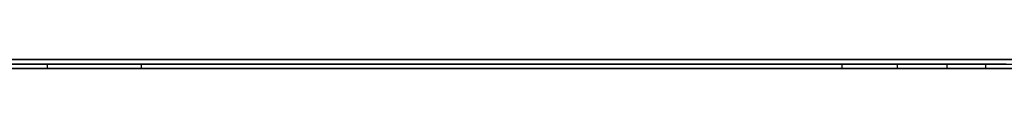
# Model space of a CAD drawing. Extents: x -4.2 to 4.1, y -6.8 to 5.8.
# Tile 7 of 214: x -3.498578 to -3.47602, y -5.0002 to -5. Entities that reach past the tile are written whole.
import ezdxf

# ---------------------------------------------------------------- set-up
doc = ezdxf.new("R2010")
doc.units = 0
doc.layers.get('0').update_dxf_attribs({"linetype": 'CONTINUOUS'})

# ---------------------------------------------------------------- blocks, each defined once
blk = doc.blocks.new('*U1')
at = {"extrusion": (0, -1, 0)}
for p, q in [((4, -5, 3.925), (-4, -5, 3.925)), ((-3.3125, -5, 2.5), (-3.8125, -5, 2.5)), ((-3.8125, -5, 3.25), (-3.3125, -5, 3.25)), ((-3.8125, -5.0002, 3.25), (-3.3125, -5.0002, 3.25)), ((-3.3125, -5.0002, 2.5), (-3.8125, -5.0002, 2.5)), ((-3.495788, -5.0001, 2.688156), (-3.558618, -5.0001, 2.811666)), ((-3.558618, -5.0002, 2.811666), (-3.495788, -5.0002, 2.688156)), ((-3.478468, -5.0001, 3.068516), (-3.518669, -5.0001, 3.068516)), ((-3.518669, -5.0001, 2.912516), (-3.497937, -5.0001, 2.912516)), ((-3.518669, -5.0002, 3.068516), (-3.478468, -5.0002, 3.068516)), ((-3.497937, -5.0002, 2.912516), (-3.518669, -5.0002, 2.912516)), ((3.5, -5), (-3.5, -5)), ((-3.499707, -5.0001, 2.655666), (-3.476446, -5.0001, 2.655666)), ((-3.476446, -5.0002, 2.655666), (-3.499707, -5.0002, 2.655666)), ((-3.497937, -5.0001, 2.974587), (-3.47417, -5.0001, 2.974587)), ((-3.497937, -5.0001, 2.912516), (-3.497937, -5.0001, 2.974587)), ((-3.477331, -5.0001, 3.050565), (-3.497937, -5.0001, 3.050565)), ((-3.497937, -5.0001, 3.050565), (-3.497937, -5.0001, 2.991907)), ((-3.497937, -5.0001, 2.991907), (-3.479733, -5.0001, 2.991907)), ((-3.47417, -5.0002, 2.974587), (-3.497937, -5.0002, 2.974587)), ((-3.497937, -5.0002, 2.974587), (-3.497937, -5.0002, 2.912516)), ((-3.477331, -5.0002, 3.050565), (-3.497937, -5.0002, 3.050565)), ((-3.497937, -5.0002, 3.050565), (-3.497937, -5.0002, 2.991907)), ((-3.497937, -5.0002, 2.991907), (-3.479733, -5.0002, 2.991907)), ((-3.476446, -5.0001, 2.811666), (-3.495788, -5.0001, 2.811666)), ((-3.495788, -5.0001, 2.811666), (-3.495788, -5.0001, 2.688156)), ((-3.495788, -5.0002, 2.811666), (-3.476446, -5.0002, 2.811666)), ((-3.495788, -5.0002, 2.688156), (-3.495788, -5.0002, 2.811666)), ((-3.476446, -5.0001, 2.655666), (-3.476446, -5.0001, 2.811666)), ((-3.476446, -5.0002, 2.811666), (-3.476446, -5.0002, 2.655666))]:
    blk.add_line(p, q, dxfattribs=at)
for p, q in [((4, -5, 4.425), (-4, -5, 4.425)), ((4, -5, 4.425), (-4, -5, 4.425)), ((-3.8125, -5, 3.25), (-3.3125, -5, 3.25)), ((-3.8125, -5.0002, 3.25), (-3.3125, -5.0002, 3.25)), ((-3.518669, -5.0001, 2.912516), (-3.497937, -5.0001, 2.912516)), ((-3.497937, -5.0002, 2.912516), (-3.518669, -5.0002, 2.912516)), ((3.5, -5), (-3.5, -5)), ((-3.499707, -5.0001, 2.655666), (-3.476446, -5.0001, 2.655666)), ((-3.476446, -5.0002, 2.655666), (-3.499707, -5.0002, 2.655666)), ((-3.497937, -5.0002, 3.050565), (-3.497937, -5.0001, 3.050565)), ((-3.477331, -5.0001, 3.050565), (-3.497937, -5.0001, 3.050565)), ((-3.497937, -5.0002, 2.912516), (-3.497937, -5.0001, 2.912516)), ((-3.497937, -5.0002, 2.974587), (-3.497937, -5.0001, 2.974587)), ((-3.497937, -5.0001, 2.974587), (-3.47417, -5.0001, 2.974587)), ((-3.477331, -5.0002, 3.050565), (-3.497937, -5.0002, 3.050565)), ((-3.47417, -5.0002, 2.974587), (-3.497937, -5.0002, 2.974587)), ((-3.479733, -5.0002, 2.991907), (-3.479733, -5.0001, 2.991907)), ((-3.478468, -5.0002, 3.068516), (-3.478468, -5.0001, 3.068516)), ((-3.477331, -5.0002, 3.050565), (-3.477331, -5.0001, 3.050565)), ((-3.477331, -5.0002, 3.050565), (-3.477331, -5.0001, 3.050565)), ((-3.476446, -5.0002, 2.655666), (-3.476446, -5.0001, 2.655666))]:
    blk.add_line(p, q)
at = {"extrusion": (0, 0, -1)}
for p, q in [((4, -5, 3.925), (-4, -5, 3.925)), ((-3.3125, -5, 2.5), (-3.8125, -5, 2.5)), ((-3.3125, -5.0002, 2.5), (-3.8125, -5.0002, 2.5)), ((-3.478468, -5.0001, 3.068516), (-3.518669, -5.0001, 3.068516)), ((-3.518669, -5.0002, 3.068516), (-3.478468, -5.0002, 3.068516)), ((-3.497937, -5.0002, 2.991907), (-3.497937, -5.0001, 2.991907)), ((-3.497937, -5.0001, 2.991907), (-3.479733, -5.0001, 2.991907)), ((-3.497937, -5.0002, 2.991907), (-3.479733, -5.0002, 2.991907)), ((-3.495788, -5.0002, 2.811666), (-3.495788, -5.0001, 2.811666)), ((-3.476446, -5.0001, 2.811666), (-3.495788, -5.0001, 2.811666)), ((-3.495788, -5.0002, 2.811666), (-3.476446, -5.0002, 2.811666)), ((-3.479733, -5.0002, 2.991907), (-3.479733, -5.0001, 2.991907)), ((-3.478468, -5.0002, 3.068516), (-3.478468, -5.0001, 3.068516)), ((-3.476446, -5.0002, 2.811666), (-3.476446, -5.0001, 2.811666))]:
    blk.add_line(p, q, dxfattribs=at)
at = {"extrusion": (-0.891304, 0, -0.453406)}
for p, q in [((-3.495788, -5.0001, 2.688156), (-3.558618, -5.0001, 2.811666)), ((-3.558618, -5.0002, 2.811666), (-3.495788, -5.0002, 2.688156)), ((-3.495788, -5.0002, 2.688156), (-3.495788, -5.0001, 2.688156))]:
    blk.add_line(p, q, dxfattribs=at)
at = {"extrusion": (-1, 0, 0)}
for p, q in [((-3.497937, -5.0002, 3.050565), (-3.497937, -5.0001, 3.050565)), ((-3.497937, -5.0002, 2.991907), (-3.497937, -5.0001, 2.991907)), ((-3.497937, -5.0001, 3.050565), (-3.497937, -5.0001, 2.991907)), ((-3.497937, -5.0002, 2.974587), (-3.497937, -5.0001, 2.974587)), ((-3.497937, -5.0002, 2.912516), (-3.497937, -5.0001, 2.912516)), ((-3.497937, -5.0001, 2.912516), (-3.497937, -5.0001, 2.974587)), ((-3.497937, -5.0002, 3.050565), (-3.497937, -5.0002, 2.991907)), ((-3.497937, -5.0002, 2.974587), (-3.497937, -5.0002, 2.912516)), ((-3.476446, -5.0002, 2.811666), (-3.476446, -5.0001, 2.811666)), ((-3.476446, -5.0002, 2.655666), (-3.476446, -5.0001, 2.655666)), ((-3.476446, -5.0001, 2.655666), (-3.476446, -5.0001, 2.811666)), ((-3.476446, -5.0002, 2.811666), (-3.476446, -5.0002, 2.655666))]:
    blk.add_line(p, q, dxfattribs=at)
at = {"extrusion": (1, 0, 0)}
for p, q in [((-3.495788, -5.0002, 2.688156), (-3.495788, -5.0001, 2.688156)), ((-3.495788, -5.0002, 2.811666), (-3.495788, -5.0001, 2.811666)), ((-3.495788, -5.0001, 2.811666), (-3.495788, -5.0001, 2.688156)), ((-3.495788, -5.0002, 2.688156), (-3.495788, -5.0002, 2.811666))]:
    blk.add_line(p, q, dxfattribs=at)
for points in [[(-3.47973, -5.0001, 2.99191), (-3.47945, -5.0001, 2.99191), (-3.47917, -5.0001, 2.99191), (-3.47889, -5.0001, 2.99191), (-3.47861, -5.0001, 2.99191), (-3.47833, -5.0001, 2.99192), (-3.47805, -5.0001, 2.99192), (-3.47778, -5.0001, 2.99193), (-3.4775, -5.0001, 2.99193), (-3.47723, -5.0001, 2.99194), (-3.47695, -5.0001, 2.99195), (-3.47668, -5.0001, 2.99195), (-3.47641, -5.0001, 2.99196), (-3.47613, -5.0001, 2.99197), (-3.47586, -5.0001, 2.99198)], [(-3.47973, -5.0001, 2.99191), (-3.47945, -5.0001, 2.99191), (-3.47917, -5.0001, 2.99191), (-3.47889, -5.0001, 2.99191), (-3.47861, -5.0001, 2.99191), (-3.47833, -5.0001, 2.99192), (-3.47805, -5.0001, 2.99192), (-3.47778, -5.0001, 2.99193), (-3.4775, -5.0001, 2.99193), (-3.47723, -5.0001, 2.99194), (-3.47695, -5.0001, 2.99195), (-3.47668, -5.0001, 2.99195), (-3.47641, -5.0001, 2.99196), (-3.47613, -5.0001, 2.99197), (-3.47586, -5.0001, 2.99198)], [(-3.47973, -5.0002, 2.99191), (-3.47954, -5.0002, 2.99191), (-3.47936, -5.0002, 2.99191), (-3.47917, -5.0002, 2.99191), (-3.47898, -5.0002, 2.99191), (-3.4788, -5.0002, 2.99191), (-3.47861, -5.0002, 2.99191), (-3.47843, -5.0002, 2.99192), (-3.47824, -5.0002, 2.99192), (-3.47806, -5.0002, 2.99192), (-3.47787, -5.0002, 2.99192), (-3.47769, -5.0002, 2.99193), (-3.47751, -5.0002, 2.99193), (-3.47732, -5.0002, 2.99194), (-3.47714, -5.0002, 2.99194), (-3.47696, -5.0002, 2.99195), (-3.47678, -5.0002, 2.99195), (-3.4766, -5.0002, 2.99196), (-3.47641, -5.0002, 2.99196), (-3.47623, -5.0002, 2.99197), (-3.47605, -5.0002, 2.99198), (-3.47587, -5.0002, 2.99198)], [(-3.47973, -5.0002, 2.99191), (-3.47954, -5.0002, 2.99191), (-3.47936, -5.0002, 2.99191), (-3.47917, -5.0002, 2.99191), (-3.47898, -5.0002, 2.99191), (-3.4788, -5.0002, 2.99191), (-3.47861, -5.0002, 2.99191), (-3.47843, -5.0002, 2.99192), (-3.47824, -5.0002, 2.99192), (-3.47806, -5.0002, 2.99192), (-3.47787, -5.0002, 2.99192), (-3.47769, -5.0002, 2.99193), (-3.47751, -5.0002, 2.99193), (-3.47732, -5.0002, 2.99194), (-3.47714, -5.0002, 2.99194), (-3.47696, -5.0002, 2.99195), (-3.47678, -5.0002, 2.99195), (-3.4766, -5.0002, 2.99196), (-3.47641, -5.0002, 2.99196), (-3.47623, -5.0002, 2.99197), (-3.47605, -5.0002, 2.99198), (-3.47587, -5.0002, 2.99198)], [(-3.47598, -5.0001, 3.0685), (-3.47639, -5.0001, 3.06851), (-3.4768, -5.0001, 3.06851), (-3.47721, -5.0001, 3.06851), (-3.47763, -5.0001, 3.06851), (-3.47805, -5.0001, 3.06852), (-3.47847, -5.0001, 3.06852)], [(-3.47598, -5.0001, 3.0685), (-3.47639, -5.0001, 3.06851), (-3.4768, -5.0001, 3.06851), (-3.47721, -5.0001, 3.06851), (-3.47763, -5.0001, 3.06851), (-3.47805, -5.0001, 3.06852), (-3.47847, -5.0001, 3.06852)], [(-3.47847, -5.0002, 3.06852), (-3.47819, -5.0002, 3.06852), (-3.47791, -5.0002, 3.06852), (-3.47763, -5.0002, 3.06851), (-3.47735, -5.0002, 3.06851), (-3.47708, -5.0002, 3.06851), (-3.4768, -5.0002, 3.06851), (-3.47653, -5.0002, 3.06851), (-3.47625, -5.0002, 3.06851), (-3.47598, -5.0002, 3.0685)], [(-3.47847, -5.0002, 3.06852), (-3.47819, -5.0002, 3.06852), (-3.47791, -5.0002, 3.06852), (-3.47763, -5.0002, 3.06851), (-3.47735, -5.0002, 3.06851), (-3.47708, -5.0002, 3.06851), (-3.4768, -5.0002, 3.06851), (-3.47653, -5.0002, 3.06851), (-3.47625, -5.0002, 3.06851), (-3.47598, -5.0002, 3.0685)], [(-3.47599, -5.0001, 3.05056), (-3.47626, -5.0001, 3.05056), (-3.47652, -5.0001, 3.05056), (-3.47679, -5.0001, 3.05056), (-3.47706, -5.0001, 3.05056), (-3.47733, -5.0001, 3.05056)], [(-3.47599, -5.0001, 3.05056), (-3.47626, -5.0001, 3.05056), (-3.47652, -5.0001, 3.05056), (-3.47679, -5.0001, 3.05056), (-3.47706, -5.0001, 3.05056), (-3.47733, -5.0001, 3.05056)], [(-3.47591, -5.0002, 3.05056), (-3.47609, -5.0002, 3.05056), (-3.47626, -5.0002, 3.05056), (-3.47644, -5.0002, 3.05056), (-3.47662, -5.0002, 3.05056), (-3.47679, -5.0002, 3.05056), (-3.47697, -5.0002, 3.05056), (-3.47715, -5.0002, 3.05056), (-3.47733, -5.0002, 3.05056)], [(-3.47591, -5.0002, 3.05056), (-3.47609, -5.0002, 3.05056), (-3.47626, -5.0002, 3.05056), (-3.47644, -5.0002, 3.05056), (-3.47662, -5.0002, 3.05056), (-3.47679, -5.0002, 3.05056), (-3.47697, -5.0002, 3.05056), (-3.47715, -5.0002, 3.05056), (-3.47733, -5.0002, 3.05056)]]:
    blk.add_polyline3d(points)

msp = doc.modelspace()

# ---------------------------------------------------------------- block references
msp.add_blockref('*U1', (0, 0))

doc.saveas('drawing.dxf')
